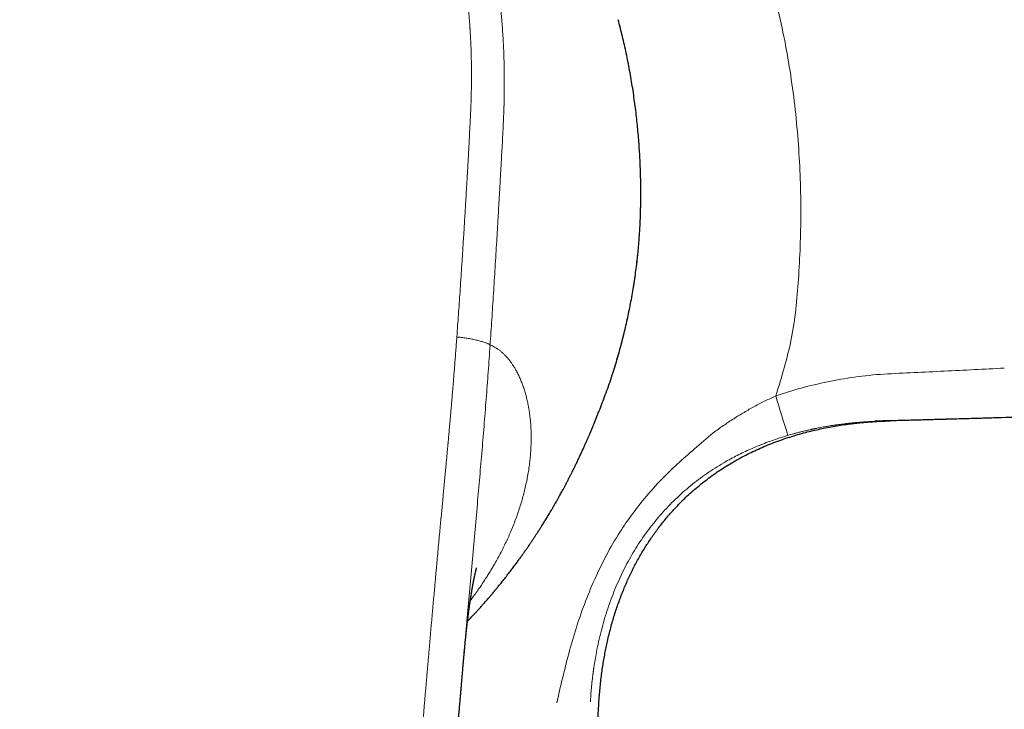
# Model space of a CAD drawing. Header units: millimetres. Extents: x 8 to 693, y 12 to 484.
# Tile 12 of 46: x 362 to 401, y 246 to 274. Entities that reach past the tile are written whole.
import ezdxf

# ---------------------------------------------------------------- set-up
doc = ezdxf.new("R2010")
doc.units = ezdxf.units.MM

msp = doc.modelspace()

# ---------------------------------------------------------------- linework, layer by layer
at = {"color": 7, "linetype": 'Continuous', "lineweight": 30}
for p, q in [((386.341, 266.374), (386.342, 266.411)), ((386.328, 265.95), (386.33, 265.995)), ((396.073, 257.841), (396.038, 257.841)), ((379.255, 248.267), (379.258, 248.299))]:
    msp.add_line(p, q, dxfattribs=at)
at = {"color": 252, "linetype": 'Continuous', "lineweight": 0}
msp.add_arc((432.471, 270.541), 42.371, 196.0253, 198.2578, dxfattribs=at)
for points, knots in [([(361.5, 289.058), (361.852, 289.056), (362.557, 289.052), (363.616, 289.018), (364.557, 288.97), (365.381, 288.916), (365.891, 288.874), (366.208, 288.844), (366.332, 288.832), (366.456, 288.819), (366.568, 288.808), (366.698, 288.794), (366.848, 288.776), (367.065, 288.75), (367.324, 288.717), (367.629, 288.674), (367.95, 288.624), (368.288, 288.566), (368.642, 288.499), (369.011, 288.422), (369.4, 288.333), (369.808, 288.231), (370.234, 288.113), (370.622, 287.994), (370.969, 287.879), (371.192, 287.801), (371.338, 287.747), (371.408, 287.721), (371.477, 287.695), (371.547, 287.669), (371.616, 287.642), (371.687, 287.614), (371.879, 287.538), (372.184, 287.41), (372.594, 287.225), (372.98, 287.036), (373.344, 286.845), (373.683, 286.654), (373.999, 286.464), (374.292, 286.278), (374.564, 286.094), (374.819, 285.914), (375.056, 285.737), (375.275, 285.566), (375.476, 285.403), (375.659, 285.248), (375.83, 285.098), (375.989, 284.954), (376.129, 284.823), (376.229, 284.726), (376.283, 284.673), (376.302, 284.655), (376.307, 284.649), (376.313, 284.644), (376.318, 284.638), (376.324, 284.633), (376.428, 284.53), (376.623, 284.33), (376.898, 284.03), (377.151, 283.735), (377.384, 283.448), (377.598, 283.169), (377.792, 282.901), (377.97, 282.644), (378.137, 282.391), (378.314, 282.108), (378.504, 281.788), (378.703, 281.431), (378.854, 281.141), (378.963, 280.92), (379.034, 280.774), (379.104, 280.625), (379.172, 280.476), (379.239, 280.325), (379.352, 280.063), (379.507, 279.684), (379.694, 279.179), (379.869, 278.656), (380.031, 278.117), (380.167, 277.612), (380.28, 277.145), (380.374, 276.719), (380.47, 276.236), (380.544, 275.808), (380.589, 275.514), (380.605, 275.407), (380.61, 275.377), (380.614, 275.348), (380.618, 275.318), (380.623, 275.288), (380.627, 275.258), (380.64, 275.167), (380.661, 275.008), (380.691, 274.775), (380.72, 274.522), (380.748, 274.25), (380.776, 273.959), (380.802, 273.649), (380.825, 273.319), (380.845, 272.985), (380.861, 272.649), (380.873, 272.31), (380.881, 271.957), (380.886, 271.605), (380.887, 271.254), (380.884, 270.921), (380.88, 270.686), (380.876, 270.553), (380.875, 270.511), (380.874, 270.468), (380.873, 270.426), (380.871, 270.383), (380.862, 270.077), (380.837, 269.508), (380.799, 268.816), (380.775, 268.383), (380.765, 268.211), (380.762, 268.157), (380.759, 268.103), (380.756, 268.049), (380.753, 267.999), (380.749, 267.924), (380.743, 267.821), (380.735, 267.682), (380.725, 267.512), (380.714, 267.306), (380.7, 267.061), (380.685, 266.795), (380.668, 266.508), (380.654, 266.262), (380.643, 266.063), (380.634, 265.917), (380.625, 265.766), (380.617, 265.625), (380.602, 265.381), (380.57, 264.836), (380.518, 263.982), (380.453, 262.937), (380.386, 261.904), (380.34, 261.218), (380.317, 260.878)], [0, 0, 0, 0, 0.025421, 0.050944, 0.076571, 0.093545, 0.110568, 0.113569, 0.116572, 0.119577, 0.122571, 0.124687, 0.12899, 0.133487, 0.140477, 0.147889, 0.155724, 0.163981, 0.172661, 0.181764, 0.191288, 0.201504, 0.212167, 0.223275, 0.23085, 0.238618, 0.240389, 0.24217, 0.24396, 0.24576, 0.247569, 0.249389, 0.251218, 0.262541, 0.273406, 0.283812, 0.293757, 0.303242, 0.312111, 0.320537, 0.328521, 0.336062, 0.343286, 0.350052, 0.356359, 0.362207, 0.367597, 0.372997, 0.377842, 0.381647, 0.383186, 0.383381, 0.383575, 0.383767, 0.383958, 0.384148, 0.384336, 0.394705, 0.404645, 0.414156, 0.423239, 0.431894, 0.439979, 0.447652, 0.454915, 0.462338, 0.472324, 0.482399, 0.492563, 0.496581, 0.500612, 0.504658, 0.508718, 0.512791, 0.516878, 0.529901, 0.543234, 0.556882, 0.570844, 0.585119, 0.595788, 0.606627, 0.617635, 0.632424, 0.639025, 0.639769, 0.640514, 0.64126, 0.642007, 0.642754, 0.643502, 0.644251, 0.64962, 0.655462, 0.661777, 0.668565, 0.675827, 0.683562, 0.691772, 0.700456, 0.708491, 0.716893, 0.725662, 0.734799, 0.743143, 0.751771, 0.759599, 0.760641, 0.761686, 0.762735, 0.763788, 0.764845, 0.765905, 0.786579, 0.807268, 0.817468, 0.818804, 0.82014, 0.821476, 0.822812, 0.824148, 0.825231, 0.828392, 0.831834, 0.835559, 0.841093, 0.847152, 0.853736, 0.860845, 0.86848, 0.872006, 0.875633, 0.879362, 0.88318, 0.886094, 0.897505, 0.923595, 0.949374, 0.974842, 1, 1, 1, 1]), ([(383.868, 289.066), (384.501, 288.38), (385.767, 287.009), (387.408, 284.731), (388.85, 282.318), (390.074, 279.778), (391.074, 277.139), (391.842, 274.429), (392.379, 271.673), (392.683, 268.903), (392.78, 266.177), (392.679, 263.579), (392.446, 261.11), (391.977, 259.592), (391.746, 258.844)], [0, 0, 0, 0, 0.085775, 0.171569, 0.257526, 0.343958, 0.43052, 0.516688, 0.602581, 0.688389, 0.772715, 0.853068, 0.927571, 1, 1, 1, 1]), ([(361.5, 288.072), (361.658, 288.072), (361.971, 288.07), (362.437, 288.064), (362.896, 288.054), (363.329, 288.041), (363.738, 288.025), (364.059, 288.01), (364.257, 287.999), (364.336, 287.995), (364.361, 287.993), (364.385, 287.992), (364.409, 287.991), (364.432, 287.989), (364.476, 287.987), (364.541, 287.983), (364.647, 287.976), (364.775, 287.968), (364.925, 287.958), (365.085, 287.946), (365.254, 287.934), (365.432, 287.919), (365.619, 287.903), (365.81, 287.886), (366.003, 287.868), (366.199, 287.849), (366.403, 287.827), (366.614, 287.804), (366.833, 287.777), (366.989, 287.757), (367.081, 287.745), (367.106, 287.741), (367.131, 287.738), (367.156, 287.735), (367.181, 287.731), (367.2, 287.728), (367.231, 287.724), (367.274, 287.718), (367.337, 287.709), (367.41, 287.698), (367.497, 287.685), (367.598, 287.67), (367.71, 287.652), (367.832, 287.632), (367.964, 287.609), (368.065, 287.591), (368.131, 287.579), (368.16, 287.574), (368.189, 287.568), (368.218, 287.563), (368.247, 287.557), (368.277, 287.552), (368.333, 287.541), (368.449, 287.518), (368.624, 287.482), (368.831, 287.436), (369.038, 287.388), (369.247, 287.336), (369.497, 287.272), (369.723, 287.21), (369.885, 287.163), (369.938, 287.148), (369.944, 287.146), (369.946, 287.145), (369.949, 287.145), (369.957, 287.142), (369.975, 287.137), (370.002, 287.128), (370.039, 287.117), (370.086, 287.103), (370.142, 287.086), (370.207, 287.065), (370.282, 287.041), (370.366, 287.014), (370.459, 286.983), (370.561, 286.948), (370.669, 286.91), (370.781, 286.87), (370.899, 286.827), (371.023, 286.78), (371.155, 286.729), (371.294, 286.674), (371.44, 286.614), (371.599, 286.547), (371.77, 286.472), (371.954, 286.388), (372.146, 286.297), (372.345, 286.198), (372.49, 286.123), (372.576, 286.077), (372.596, 286.067), (372.608, 286.06), (372.615, 286.056), (372.623, 286.052), (372.64, 286.043), (372.68, 286.022), (372.74, 285.989), (372.813, 285.948), (372.895, 285.902), (372.989, 285.849), (373.094, 285.787), (373.207, 285.72), (373.325, 285.648), (373.448, 285.57), (373.578, 285.486), (373.715, 285.395), (373.856, 285.297), (374.002, 285.194), (374.153, 285.083), (374.308, 284.966), (374.453, 284.852), (374.588, 284.742), (374.712, 284.639), (374.807, 284.558), (374.87, 284.502), (374.9, 284.476), (374.925, 284.454), (374.95, 284.432), (374.974, 284.411), (374.998, 284.389), (375.022, 284.367), (375.096, 284.3), (375.217, 284.187), (375.4, 284.009), (375.596, 283.811), (375.802, 283.591), (376.002, 283.365), (376.197, 283.133), (376.372, 282.914), (376.53, 282.707), (376.672, 282.514), (376.812, 282.316), (376.948, 282.113), (377.098, 281.881), (377.259, 281.618), (377.379, 281.41), (377.447, 281.288), (377.462, 281.26), (377.473, 281.24), (377.481, 281.226), (377.489, 281.211), (377.498, 281.194), (377.512, 281.169), (377.53, 281.135), (377.554, 281.091), (377.582, 281.037), (377.615, 280.975), (377.653, 280.903), (377.693, 280.823), (377.737, 280.735), (377.784, 280.64), (377.832, 280.541), (377.88, 280.439), (377.929, 280.335), (377.973, 280.238), (378.012, 280.149), (378.045, 280.073), (378.068, 280.02), (378.081, 279.989), (378.085, 279.98), (378.09, 279.97), (378.094, 279.96), (378.098, 279.95), (378.153, 279.821), (378.255, 279.569), (378.397, 279.193), (378.53, 278.813), (378.653, 278.432), (378.767, 278.049), (378.841, 277.777), (378.884, 277.614), (378.898, 277.558), (378.913, 277.498), (378.929, 277.437), (378.943, 277.377), (378.958, 277.317), (378.993, 277.169), (379.044, 276.947), (379.106, 276.652), (379.164, 276.358), (379.219, 276.053), (379.271, 275.74), (379.317, 275.438), (379.357, 275.147), (379.392, 274.867), (379.423, 274.595), (379.45, 274.332), (379.47, 274.108), (379.486, 273.922), (379.497, 273.778), (379.504, 273.677), (379.508, 273.615), (379.51, 273.587), (379.512, 273.555), (379.514, 273.524), (379.522, 273.4), (379.535, 273.186), (379.548, 272.894), (379.558, 272.62), (379.565, 272.363), (379.57, 272.114), (379.572, 271.873), (379.573, 271.672), (379.572, 271.511), (379.572, 271.395), (379.57, 271.286), (379.569, 271.184), (379.567, 271.082), (379.565, 270.981), (379.562, 270.851), (379.558, 270.694), (379.552, 270.509), (379.545, 270.324), (379.537, 270.139), (379.528, 269.951), (379.518, 269.756), (379.505, 269.503), (379.493, 269.262), (379.484, 269.082), (379.48, 269.014), (379.479, 268.989), (379.478, 268.964), (379.477, 268.945), (379.476, 268.923), (379.474, 268.894), (379.472, 268.85), (379.469, 268.795), (379.465, 268.729), (379.461, 268.652), (379.456, 268.565), (379.45, 268.466), (379.444, 268.357), (379.438, 268.237), (379.43, 268.106), (379.422, 267.964), (379.416, 267.858), (379.412, 267.791), (379.411, 267.768), (379.41, 267.746), (379.408, 267.723), (379.407, 267.701), (379.404, 267.651), (379.398, 267.545), (379.385, 267.321), (379.366, 267.006), (379.338, 266.533), (379.304, 265.968), (379.275, 265.493), (379.257, 265.211), (379.251, 265.121), (379.246, 265.038), (379.241, 264.958), (379.231, 264.8), (379.211, 264.481), (379.17, 263.854), (379.116, 263.033), (379.052, 262.099), (379.008, 261.501), (378.987, 261.201)], [0, 0, 0, 0, 0.012, 0.023812, 0.035435, 0.046869, 0.056774, 0.066533, 0.071289, 0.071909, 0.072528, 0.073147, 0.073766, 0.074383, 0.074897, 0.077083, 0.079377, 0.082961, 0.086782, 0.090838, 0.095131, 0.09966, 0.104424, 0.109424, 0.114215, 0.119204, 0.124391, 0.129778, 0.135366, 0.141155, 0.141788, 0.142423, 0.143061, 0.143701, 0.144344, 0.144947, 0.145197, 0.146716, 0.148273, 0.150019, 0.152344, 0.154938, 0.157801, 0.160935, 0.164339, 0.168015, 0.168739, 0.169472, 0.170215, 0.170968, 0.171731, 0.172503, 0.173223, 0.176123, 0.181479, 0.186844, 0.192215, 0.197695, 0.20322, 0.211826, 0.21559, 0.216004, 0.216063, 0.216094, 0.21613, 0.216273, 0.216774, 0.217516, 0.218497, 0.219719, 0.221213, 0.222956, 0.224949, 0.227192, 0.229683, 0.232422, 0.235409, 0.238377, 0.241554, 0.24494, 0.248535, 0.25234, 0.256354, 0.26058, 0.265472, 0.270621, 0.27603, 0.281701, 0.287636, 0.288527, 0.289138, 0.28935, 0.289566, 0.289785, 0.290007, 0.291093, 0.293201, 0.295265, 0.2975, 0.300385, 0.303512, 0.306883, 0.310392, 0.314129, 0.318094, 0.322287, 0.326706, 0.331266, 0.336042, 0.341032, 0.346235, 0.350256, 0.354394, 0.358649, 0.359924, 0.360853, 0.361691, 0.362529, 0.363368, 0.364206, 0.365043, 0.365881, 0.371863, 0.377845, 0.385602, 0.393372, 0.401165, 0.40898, 0.416813, 0.422976, 0.429142, 0.435445, 0.441804, 0.448145, 0.456988, 0.465785, 0.466888, 0.467896, 0.468249, 0.468652, 0.469105, 0.469609, 0.470164, 0.471312, 0.47263, 0.474118, 0.476014, 0.47813, 0.480464, 0.483018, 0.485792, 0.488785, 0.491601, 0.494588, 0.497746, 0.499925, 0.502179, 0.504225, 0.504497, 0.50477, 0.505045, 0.50532, 0.505596, 0.505873, 0.516342, 0.526839, 0.537343, 0.547831, 0.55828, 0.568667, 0.569892, 0.571526, 0.573167, 0.574799, 0.576423, 0.578039, 0.579647, 0.588349, 0.595918, 0.603306, 0.611867, 0.62018, 0.628248, 0.635855, 0.643235, 0.650388, 0.657316, 0.66402, 0.668038, 0.671973, 0.675365, 0.675984, 0.676806, 0.677626, 0.678443, 0.679258, 0.687383, 0.695253, 0.702186, 0.708911, 0.715426, 0.721734, 0.727835, 0.731167, 0.734339, 0.737001, 0.739664, 0.742327, 0.744991, 0.747654, 0.752488, 0.757323, 0.762159, 0.766996, 0.771834, 0.776866, 0.782322, 0.791679, 0.795775, 0.796417, 0.797059, 0.797701, 0.798342, 0.798589, 0.799452, 0.800601, 0.802035, 0.803754, 0.805758, 0.808048, 0.810623, 0.813476, 0.816614, 0.820035, 0.823741, 0.827731, 0.828358, 0.828946, 0.829533, 0.830119, 0.830706, 0.831292, 0.834052, 0.838963, 0.848868, 0.85869, 0.876022, 0.893088, 0.895788, 0.898069, 0.900155, 0.902241, 0.904327, 0.912523, 0.927158, 0.953299, 0.976645, 1, 1, 1, 1]), ([(386.341, 266.405), (386.343, 266.515), (386.347, 266.736), (386.347, 267.071), (386.343, 267.409), (386.335, 267.749), (386.323, 268.091), (386.306, 268.428), (386.286, 268.761), (386.262, 269.089), (386.234, 269.418), (386.201, 269.749), (386.164, 270.087), (386.122, 270.433), (386.074, 270.786), (386.021, 271.141), (385.963, 271.496), (385.9, 271.852), (385.834, 272.201), (385.764, 272.543), (385.691, 272.879), (385.613, 273.215), (385.557, 273.438), (385.53, 273.55)], [0, 0, 0, 0, 0.049231, 0.098372, 0.147429, 0.196411, 0.245325, 0.294181, 0.340196, 0.386173, 0.432116, 0.478032, 0.523927, 0.572589, 0.621243, 0.669897, 0.718559, 0.767238, 0.815942, 0.861893, 0.907882, 0.953916, 1, 1, 1, 1]), ([(385.211, 259.712), (385.273, 259.909), (385.412, 260.343), (385.597, 261.018), (385.772, 261.734), (385.923, 262.449), (386.05, 263.161), (386.154, 263.869), (386.235, 264.57), (386.295, 265.264), (386.317, 265.717), (386.328, 265.943)], [0, 0, 0, 0, 0.093884, 0.206941, 0.319877, 0.43278, 0.545737, 0.658838, 0.77218, 0.885864, 1, 1, 1, 1]), ([(378.987, 261.201), (378.979, 261.104), (378.965, 260.912), (378.944, 260.63), (378.923, 260.357), (378.902, 260.093), (378.882, 259.839), (378.863, 259.594), (378.844, 259.365), (378.827, 259.151), (378.81, 258.952), (378.794, 258.76), (378.778, 258.577), (378.763, 258.402), (378.749, 258.234), (378.735, 258.075), (378.722, 257.923), (378.709, 257.78), (378.697, 257.644), (378.686, 257.516), (378.675, 257.39), (378.664, 257.267), (378.653, 257.147), (378.643, 257.039), (378.636, 256.959), (378.631, 256.906), (378.627, 256.869), (378.623, 256.822), (378.618, 256.764), (378.612, 256.701), (378.606, 256.638), (378.6, 256.574), (378.59, 256.462), (378.575, 256.3), (378.553, 256.07), (378.53, 255.819), (378.504, 255.543), (378.478, 255.269), (378.452, 254.996), (378.427, 254.724), (378.401, 254.445), (378.373, 254.157), (378.346, 253.862), (378.316, 253.551), (378.286, 253.224), (378.254, 252.881), (378.221, 252.529), (378.198, 252.274), (378.184, 252.119), (378.179, 252.067), (378.174, 252.015), (378.17, 251.963), (378.165, 251.912), (378.161, 251.866), (378.152, 251.774), (378.14, 251.639), (378.123, 251.456), (378.104, 251.238), (378.08, 250.976), (378.052, 250.669), (378.024, 250.353), (377.995, 250.028), (377.966, 249.703), (377.937, 249.377), (377.909, 249.051), (377.883, 248.756), (377.86, 248.494), (377.845, 248.323), (377.836, 248.212), (377.831, 248.164), (377.828, 248.121), (377.824, 248.079), (377.82, 248.036), (377.813, 247.947), (377.801, 247.809), (377.784, 247.619), (377.767, 247.42), (377.749, 247.212), (377.731, 246.994), (377.711, 246.769), (377.691, 246.535), (377.671, 246.294), (377.649, 246.043), (377.627, 245.784), (377.604, 245.516), (377.58, 245.238), (377.555, 244.95), (377.53, 244.649), (377.503, 244.337), (377.485, 244.115), (377.474, 243.991), (377.472, 243.967), (377.471, 243.948), (377.469, 243.929), (377.468, 243.91), (377.466, 243.89), (377.462, 243.842), (377.453, 243.734), (377.436, 243.529), (377.413, 243.253), (377.386, 242.932), (377.359, 242.599), (377.331, 242.255), (377.302, 241.9), (377.273, 241.541), (377.244, 241.179), (377.225, 240.929), (377.214, 240.787), (377.211, 240.758), (377.209, 240.729), (377.207, 240.7), (377.205, 240.671), (377.202, 240.642), (377.2, 240.613), (377.194, 240.533), (377.169, 240.217), (377.113, 239.471), (377.06, 238.75), (377.024, 238.234), (377.015, 238.113), (377.006, 237.984), (376.997, 237.851), (376.979, 237.589), (376.942, 237.061), (376.872, 236.023), (376.783, 234.663), (376.685, 233.118), (376.623, 232.126), (376.592, 231.63)], [0, 0, 0, 0, 0.009966, 0.019607, 0.028925, 0.037918, 0.046588, 0.054933, 0.062955, 0.070023, 0.07682, 0.083345, 0.089597, 0.095578, 0.101286, 0.106723, 0.111887, 0.11678, 0.121401, 0.12575, 0.129826, 0.134282, 0.13836, 0.142061, 0.145384, 0.146476, 0.147521, 0.149187, 0.15129, 0.153419, 0.155572, 0.157749, 0.159951, 0.167029, 0.174349, 0.183378, 0.192748, 0.202461, 0.211422, 0.220656, 0.230162, 0.239941, 0.249992, 0.260316, 0.271655, 0.283305, 0.295267, 0.307541, 0.309294, 0.311053, 0.312819, 0.31459, 0.316368, 0.318034, 0.319214, 0.325786, 0.331771, 0.337866, 0.347994, 0.358413, 0.369121, 0.38012, 0.391408, 0.402206, 0.413256, 0.424559, 0.432157, 0.439866, 0.441903, 0.443411, 0.444819, 0.446245, 0.447689, 0.449152, 0.455279, 0.461711, 0.468448, 0.475489, 0.482836, 0.490487, 0.498359, 0.506529, 0.514998, 0.523766, 0.532832, 0.542197, 0.551861, 0.562094, 0.572641, 0.583503, 0.584572, 0.585219, 0.585867, 0.586518, 0.58717, 0.587824, 0.588479, 0.592113, 0.598725, 0.6092, 0.620049, 0.631274, 0.642873, 0.654848, 0.667197, 0.679157, 0.691449, 0.69247, 0.693446, 0.694421, 0.695397, 0.696373, 0.697348, 0.698324, 0.699299, 0.70543, 0.730296, 0.774641, 0.778178, 0.78234, 0.786797, 0.791253, 0.79571, 0.813218, 0.844481, 0.900306, 0.950151, 1, 1, 1, 1]), ([(378.987, 261.201), (379.008, 261.199), (379.052, 261.195), (379.12, 261.189), (379.194, 261.18), (379.273, 261.169), (379.358, 261.157), (379.447, 261.142), (379.538, 261.125), (379.629, 261.107), (379.718, 261.088), (379.805, 261.068), (379.887, 261.047), (379.964, 261.026), (380.036, 261.004), (380.101, 260.983), (380.158, 260.962), (380.207, 260.943), (380.246, 260.925), (380.276, 260.908), (380.299, 260.892), (380.311, 260.882), (380.317, 260.878)], [0, 0, 0, 0, 0.035288, 0.072845, 0.1141729, 0.1599748, 0.2102376, 0.264379, 0.3214481, 0.3803521, 0.4400909, 0.4999921, 0.5598707, 0.6195455, 0.6783541, 0.7353133, 0.7893518, 0.8395432, 0.8853306, 0.926724, 0.9644437, 1, 1, 1, 1]), ([(379.258, 248.299), (379.264, 248.362), (379.303, 248.82), (379.377, 249.671), (379.48, 250.85), (379.585, 252.029), (379.69, 253.207), (379.792, 254.352), (379.891, 255.466), (379.984, 256.548), (380.075, 257.63), (380.16, 258.712), (380.242, 259.795), (380.292, 260.516), (380.317, 260.878)], [0, 0, 0, 0, 0.015001, 0.108513, 0.201918, 0.295291, 0.388746, 0.482388, 0.568391, 0.654512, 0.740711, 0.82699, 0.913402, 1, 1, 1, 1]), ([(380.317, 260.878), (380.347, 260.866), (380.408, 260.842), (380.497, 260.797), (380.586, 260.744), (380.675, 260.682), (380.763, 260.613), (380.849, 260.536), (380.931, 260.455), (381.008, 260.37), (381.081, 260.283), (381.151, 260.19), (381.219, 260.092), (381.286, 259.989), (381.355, 259.871), (381.426, 259.736), (381.499, 259.584), (381.567, 259.424), (381.631, 259.255), (381.69, 259.079), (381.743, 258.898), (381.79, 258.713), (381.831, 258.525), (381.868, 258.329), (381.898, 258.127), (381.923, 257.925), (381.941, 257.723), (381.953, 257.524), (381.96, 257.319), (381.961, 257.109), (381.956, 256.895), (381.946, 256.676), (381.929, 256.447), (381.905, 256.207), (381.872, 255.956), (381.831, 255.701), (381.782, 255.442), (381.726, 255.188), (381.665, 254.939), (381.599, 254.696), (381.526, 254.452), (381.446, 254.206), (381.359, 253.959), (381.264, 253.71), (381.165, 253.466), (381.061, 253.228), (380.955, 252.997), (380.843, 252.767), (380.724, 252.536), (380.6, 252.306), (380.483, 252.098), (380.373, 251.912), (380.272, 251.746), (380.167, 251.579), (380.057, 251.41), (379.944, 251.242), (379.824, 251.068), (379.695, 250.887), (379.593, 250.748), (379.535, 250.673), (379.525, 250.66)], [0, 0, 0, 0, 0.016939, 0.034095, 0.051477, 0.069098, 0.086968, 0.105098, 0.123038, 0.139362, 0.155678, 0.171995, 0.188318, 0.204655, 0.221011, 0.241551, 0.262099, 0.282667, 0.303269, 0.323917, 0.344622, 0.364208, 0.383867, 0.403609, 0.423443, 0.44338, 0.461444, 0.479548, 0.4977, 0.515908, 0.534179, 0.552521, 0.570756, 0.590751, 0.610751, 0.630764, 0.6508, 0.670869, 0.689107, 0.707301, 0.725459, 0.743588, 0.761695, 0.779786, 0.798023, 0.814729, 0.831379, 0.847978, 0.864531, 0.881043, 0.897519, 0.909246, 0.921128, 0.933168, 0.945369, 0.95764, 0.969547, 0.983389, 0.997026, 1, 1, 1, 1]), ([(396.07, 259.719), (396.873, 259.757), (398.479, 259.832), (400.083, 259.915), (400.884, 259.956)], [0, 0, 0, 0, 0.500095, 1, 1, 1, 1]), ([(391.747, 258.844), (392.085, 258.955), (392.762, 259.177), (393.818, 259.41), (394.918, 259.621), (395.677, 259.686), (396.07, 259.719)], [0, 0, 0, 0, 0.24125, 0.483266, 0.733166, 1, 1, 1, 1]), ([(389.246, 257.369), (389.381, 257.467), (389.649, 257.661), (390.06, 257.933), (390.475, 258.189), (390.894, 258.426), (391.317, 258.646), (391.604, 258.778), (391.747, 258.844)], [0, 0, 0, 0, 0.171697, 0.341185, 0.508592, 0.674071, 0.837802, 1, 1, 1, 1]), ([(395.724, 257.829), (395.706, 257.829), (395.621, 257.825), (395.467, 257.817), (395.259, 257.803), (395.035, 257.786), (394.795, 257.763), (394.549, 257.736), (394.35, 257.711), (394.233, 257.695), (394.191, 257.689), (394.179, 257.687), (394.167, 257.686), (394.155, 257.684), (394.143, 257.682), (394.131, 257.68), (394.112, 257.678), (394.083, 257.673), (394.041, 257.667), (393.991, 257.659), (393.932, 257.65), (393.865, 257.639), (393.786, 257.626), (393.695, 257.61), (393.59, 257.591), (393.49, 257.572), (393.396, 257.554), (393.333, 257.541), (393.289, 257.532), (393.266, 257.527), (393.242, 257.522), (393.218, 257.517), (393.194, 257.511), (393.124, 257.496), (393.011, 257.471), (392.859, 257.435), (392.716, 257.399), (392.583, 257.365), (392.458, 257.331), (392.343, 257.298), (392.269, 257.277), (392.233, 257.266)], [0, 0, 0, 0, 0.015263, 0.071613, 0.130435, 0.191686, 0.261811, 0.334754, 0.401226, 0.431138, 0.43452, 0.437908, 0.4413, 0.444698, 0.448101, 0.451509, 0.454921, 0.464382, 0.476292, 0.490641, 0.507419, 0.526613, 0.548208, 0.575227, 0.605214, 0.638142, 0.661471, 0.68606, 0.692707, 0.69944, 0.706258, 0.713161, 0.720149, 0.727222, 0.773951, 0.818038, 0.85952, 0.898428, 0.934793, 0.968642, 1, 1, 1, 1]), ([(383.423, 248.397), (383.522, 248.754), (383.719, 249.466), (384.077, 250.507), (384.488, 251.515), (384.959, 252.482), (385.466, 253.353), (386.003, 254.132), (386.555, 254.831), (387.153, 255.497), (387.805, 256.128), (388.51, 256.744), (388.996, 257.157), (389.246, 257.369)], [0, 0, 0, 0, 0.10187, 0.202723, 0.302379, 0.400779, 0.49801, 0.579006, 0.660612, 0.74256, 0.824907, 0.909827, 1, 1, 1, 1]), ([(392.233, 257.266), (392.135, 257.237), (391.94, 257.177), (391.65, 257.08), (391.365, 256.976), (391.083, 256.866), (390.807, 256.749), (390.536, 256.627), (390.271, 256.498), (390.009, 256.364), (389.838, 256.268), (389.753, 256.22)], [0, 0, 0, 0, 0.113484, 0.226368, 0.338762, 0.450766, 0.562472, 0.671975, 0.78135, 0.890667, 1, 1, 1, 1]), ([(389.753, 256.22), (389.52, 256.081), (389.057, 255.804), (388.408, 255.322), (387.799, 254.794), (387.235, 254.217), (386.717, 253.594), (386.248, 252.932), (385.831, 252.231), (385.466, 251.495), (385.151, 250.728), (384.887, 249.934), (384.669, 249.119), (384.566, 248.564), (384.515, 248.285)], [0, 0, 0, 0, 0.082883, 0.164729, 0.246299, 0.328234, 0.410513, 0.492804, 0.575353, 0.658693, 0.742863, 0.82785, 0.913594, 1, 1, 1, 1]), ([(382.991, 246.57), (383.017, 246.695), (383.07, 246.944), (383.156, 247.317), (383.246, 247.685), (383.335, 248.044), (383.394, 248.281), (383.423, 248.397)], [0, 0, 0, 0, 0.203371, 0.407834, 0.610633, 0.808963, 1, 1, 1, 1]), ([(384.515, 248.285), (384.51, 248.259), (384.502, 248.208), (384.49, 248.136), (384.481, 248.072), (384.472, 248.017), (384.465, 247.97), (384.46, 247.932), (384.455, 247.9), (384.452, 247.877), (384.449, 247.857), (384.447, 247.837), (384.444, 247.814), (384.441, 247.792), (384.438, 247.77), (384.435, 247.747), (384.43, 247.71), (384.423, 247.656), (384.415, 247.588), (384.407, 247.519), (384.391, 247.379), (384.369, 247.168), (384.346, 246.889), (384.334, 246.705), (384.328, 246.614)], [0, 0, 0, 0, 0.048013, 0.091292, 0.129806, 0.163529, 0.19086, 0.21391, 0.232665, 0.247112, 0.25598, 0.269413, 0.282819, 0.296197, 0.309549, 0.322873, 0.336169, 0.377545, 0.418651, 0.459485, 0.500048, 0.670454, 0.837137, 1, 1, 1, 1])]:
    msp.add_open_spline(points, degree=3, knots=knots, dxfattribs=at)
at = {"color": 7, "linetype": 'Continuous', "lineweight": 30}
for points, knots in [([(385.53, 273.55), (385.53, 273.55), (385.502, 273.661), (385.472, 273.773), (385.442, 273.884)], [0, 0, 0, 0, 0.0000709, 1, 1, 1, 1]), ([(386.342, 266.411), (386.344, 266.522), (386.347, 266.742), (386.347, 267.077), (386.343, 267.414), (386.335, 267.753), (386.323, 268.095), (386.306, 268.432), (386.286, 268.764), (386.262, 269.091), (386.234, 269.42), (386.201, 269.75), (386.164, 270.088), (386.122, 270.434), (386.074, 270.788), (386.021, 271.142), (385.963, 271.497), (385.9, 271.852), (385.834, 272.201), (385.764, 272.544), (385.691, 272.879), (385.614, 273.212), (385.559, 273.431), (385.532, 273.54)], [0, 0, 0, 0, 0.0492867, 0.0984817, 0.1475924, 0.1966264, 0.2455918, 0.2944984, 0.3405659, 0.386598, 0.4326007, 0.4785802, 0.5245423, 0.5732776, 0.6220075, 0.6707393, 0.7194804, 0.7682386, 0.8170216, 0.8630476, 0.9091107, 0.9552191, 1, 1, 1, 1]), ([(386.328, 265.943), (386.331, 266.02), (386.336, 266.174), (386.34, 266.328), (386.341, 266.405)], [0, 0, 0, 0, 0.500153, 1, 1, 1, 1]), ([(385.212, 259.713), (385.23, 259.767), (385.283, 259.932), (385.368, 260.208), (385.465, 260.542), (385.555, 260.869), (385.639, 261.191), (385.716, 261.506), (385.789, 261.821), (385.857, 262.136), (385.922, 262.457), (385.983, 262.784), (386.04, 263.116), (386.092, 263.447), (386.139, 263.777), (386.181, 264.106), (386.218, 264.427), (386.249, 264.74), (386.276, 265.045), (386.298, 265.349), (386.316, 265.651), (386.324, 265.85), (386.328, 265.95)], [0, 0, 0, 0, 0.0258715, 0.0786703, 0.1314264, 0.1841498, 0.2338394, 0.2835171, 0.3331908, 0.3828689, 0.432558, 0.4852766, 0.5380203, 0.5907959, 0.6436106, 0.6964723, 0.7493917, 0.7993508, 0.8493817, 0.8994938, 0.9496967, 1, 1, 1, 1]), ([(445.365, 260.086), (444.434, 260.026), (442.572, 259.905), (439.779, 259.732), (436.985, 259.564), (434.191, 259.403), (431.413, 259.25), (428.651, 259.103), (425.905, 258.963), (423.158, 258.83), (420.392, 258.701), (417.608, 258.579), (414.804, 258.461), (411.999, 258.35), (409.194, 258.245), (406.389, 258.147), (403.583, 258.055), (401.713, 257.999), (400.777, 257.971)], [0, 0, 0, 0, 0.062797, 0.125582, 0.188353, 0.251113, 0.313861, 0.375478, 0.437086, 0.498684, 0.560274, 0.623112, 0.685943, 0.748766, 0.811583, 0.874394, 0.937199, 1, 1, 1, 1]), ([(384.925, 258.881), (385.011, 259.117), (385.111, 259.392), (385.198, 259.672), (385.211, 259.712)], [0, 0, 0, 0, 0.8542275, 1, 1, 1, 1]), ([(384.61, 258.076), (384.634, 258.134), (384.746, 258.4), (384.846, 258.67), (384.925, 258.881)], [0, 0, 0, 0, 0.21771, 1, 1, 1, 1]), ([(379.415, 249.839), (379.443, 249.867), (379.513, 249.941), (379.627, 250.061), (379.745, 250.188), (379.855, 250.309), (379.956, 250.42), (380.044, 250.519), (380.12, 250.605), (380.181, 250.674), (380.238, 250.74), (380.288, 250.799), (380.331, 250.848), (380.366, 250.89), (380.396, 250.925), (380.42, 250.953), (380.437, 250.974), (380.45, 250.99), (380.463, 251.005), (380.479, 251.023), (380.498, 251.046), (380.524, 251.078), (380.557, 251.118), (380.599, 251.169), (380.647, 251.227), (380.701, 251.293), (380.757, 251.362), (380.813, 251.433), (380.895, 251.535), (381, 251.669), (381.125, 251.831), (381.243, 251.986), (381.353, 252.135), (381.455, 252.274), (381.549, 252.404), (381.636, 252.526), (381.701, 252.618), (381.746, 252.682), (381.773, 252.72), (381.798, 252.757), (381.823, 252.793), (381.845, 252.825), (381.863, 252.852), (381.878, 252.873), (381.892, 252.894), (381.91, 252.921), (381.934, 252.955), (381.96, 252.994), (381.987, 253.035), (382.028, 253.096), (382.084, 253.18), (382.155, 253.289), (382.231, 253.404), (382.31, 253.527), (382.392, 253.658), (382.464, 253.773), (382.523, 253.869), (382.571, 253.947), (382.619, 254.026), (382.668, 254.108), (382.718, 254.191), (382.761, 254.264), (382.796, 254.324), (382.821, 254.366), (382.841, 254.401), (382.857, 254.428), (382.867, 254.446), (382.874, 254.458), (382.88, 254.468), (382.888, 254.483), (382.9, 254.502), (382.913, 254.526), (382.94, 254.573), (382.981, 254.645), (383.036, 254.742), (383.088, 254.836), (383.138, 254.927), (383.186, 255.014), (383.236, 255.106), (383.288, 255.204), (383.345, 255.31), (383.406, 255.426), (383.457, 255.524), (383.496, 255.6), (383.522, 255.651), (383.547, 255.7), (383.571, 255.748), (383.594, 255.793), (383.614, 255.833), (383.631, 255.866), (383.642, 255.889), (383.649, 255.903), (383.654, 255.912), (383.659, 255.924), (383.667, 255.939), (383.682, 255.97), (383.705, 256.017), (383.736, 256.08), (383.771, 256.151), (383.809, 256.231), (383.85, 256.316), (383.891, 256.402), (383.93, 256.485), (383.966, 256.564), (384.001, 256.639), (384.033, 256.709), (384.064, 256.778), (384.094, 256.844), (384.124, 256.911), (384.153, 256.976), (384.183, 257.043), (384.21, 257.104), (384.234, 257.161), (384.256, 257.211), (384.278, 257.263), (384.297, 257.305), (384.31, 257.337), (384.318, 257.357), (384.325, 257.371), (384.33, 257.383), (384.333, 257.392), (384.338, 257.403), (384.344, 257.418), (384.353, 257.438), (384.363, 257.463), (384.376, 257.492), (384.389, 257.524), (384.403, 257.557), (384.416, 257.589), (384.432, 257.627), (384.449, 257.669), (384.467, 257.714), (384.484, 257.754), (384.498, 257.79), (384.51, 257.821), (384.52, 257.844), (384.527, 257.862), (384.531, 257.873), (384.537, 257.886), (384.542, 257.9), (384.548, 257.915), (384.554, 257.929), (384.559, 257.943), (384.564, 257.956), (384.569, 257.969), (384.574, 257.98), (384.578, 257.992), (384.582, 258.002), (384.586, 258.012), (384.59, 258.021), (384.593, 258.029), (384.596, 258.037), (384.599, 258.044), (384.602, 258.051), (384.604, 258.058), (384.607, 258.064), (384.609, 258.069), (384.61, 258.073), (384.611, 258.075), (384.611, 258.076), (384.611, 258.076)], [0, 0, 0, 0, 0.0088661, 0.0225861, 0.0369783, 0.0479618, 0.0593095, 0.0710224, 0.0780961, 0.0852915, 0.0920645, 0.0980531, 0.1028877, 0.1070536, 0.1105512, 0.1133807, 0.1155423, 0.116806, 0.1182481, 0.1201146, 0.1224812, 0.1253489, 0.129734, 0.1349342, 0.1409494, 0.1477794, 0.1550588, 0.1622282, 0.1692816, 0.1864079, 0.2028113, 0.2184933, 0.233456, 0.2477074, 0.2604432, 0.2726575, 0.2843508, 0.2881712, 0.2919326, 0.295635, 0.2992785, 0.302627, 0.3052682, 0.3071949, 0.3089746, 0.3116673, 0.3153473, 0.3193563, 0.3234682, 0.327683, 0.3380249, 0.3489386, 0.3607871, 0.3732641, 0.3864219, 0.4002626, 0.4077849, 0.4154943, 0.4233908, 0.4314744, 0.439745, 0.4481203, 0.4531006, 0.4573025, 0.4607261, 0.4633715, 0.465239, 0.4660404, 0.466946, 0.4683963, 0.4703914, 0.4728261, 0.4753312, 0.4845917, 0.4943419, 0.5045817, 0.5127601, 0.5214175, 0.5305794, 0.5402456, 0.5504157, 0.5621846, 0.5745625, 0.5795918, 0.5847132, 0.5895845, 0.5939501, 0.5987754, 0.6027822, 0.6059707, 0.608341, 0.6094122, 0.6101629, 0.6111248, 0.6126984, 0.6148168, 0.6202175, 0.6263997, 0.6333631, 0.6411073, 0.6498527, 0.6582664, 0.6662517, 0.6738091, 0.6809392, 0.6876423, 0.6939192, 0.7003322, 0.7062688, 0.7123001, 0.7186212, 0.7252347, 0.7300395, 0.7349896, 0.7400854, 0.7452913, 0.7476728, 0.7496205, 0.7511344, 0.7522151, 0.7530196, 0.7541208, 0.7561481, 0.7588109, 0.7621106, 0.7660476, 0.7706197, 0.7753278, 0.7797933, 0.7840166, 0.7907209, 0.7967087, 0.8019814, 0.8065406, 0.8103886, 0.8135283, 0.814896, 0.8164275, 0.8181721, 0.8212144, 0.8247912, 0.8289194, 0.8336097, 0.8388693, 0.8447034, 0.8511393, 0.8581603, 0.8657685, 0.8739657, 0.8827532, 0.8919595, 0.901737, 0.9120867, 0.9230091, 0.9367594, 0.951323, 0.9667005, 0.9828926, 0.9998999, 1, 1, 1, 1]), ([(384.673, 246.636), (384.68, 246.734), (384.694, 246.929), (384.72, 247.216), (384.751, 247.497), (384.786, 247.771), (384.824, 248.037), (384.866, 248.295), (384.911, 248.546), (384.959, 248.79), (385.013, 249.043), (385.075, 249.303), (385.143, 249.571), (385.215, 249.83), (385.291, 250.081), (385.369, 250.325), (385.453, 250.567), (385.541, 250.809), (385.635, 251.048), (385.731, 251.279), (385.83, 251.502), (385.93, 251.716), (386.031, 251.922), (386.137, 252.127), (386.247, 252.329), (386.361, 252.53), (386.476, 252.721), (386.591, 252.904), (386.712, 253.088), (386.84, 253.274), (386.974, 253.46), (387.106, 253.635), (387.236, 253.8), (387.364, 253.955), (387.496, 254.109), (387.634, 254.265), (387.782, 254.424), (387.935, 254.581), (388.114, 254.758), (388.323, 254.953), (388.564, 255.164), (388.814, 255.369), (389.073, 255.568), (389.334, 255.755), (389.595, 255.931), (389.856, 256.095), (390.125, 256.254), (390.402, 256.406), (390.687, 256.552), (390.975, 256.689), (391.275, 256.822), (391.585, 256.948), (391.904, 257.067), (392.222, 257.176), (392.539, 257.274), (392.849, 257.362), (393.152, 257.44), (393.446, 257.508), (393.741, 257.57), (394.037, 257.625), (394.338, 257.674), (394.591, 257.71), (394.796, 257.737), (394.951, 257.755), (395.107, 257.771), (395.264, 257.786), (395.421, 257.8), (395.573, 257.811), (395.716, 257.821), (395.85, 257.829), (395.964, 257.835), (396.06, 257.839), (396.116, 257.841), (396.146, 257.842), (396.151, 257.842), (396.156, 257.843), (396.163, 257.843), (396.171, 257.843), (396.181, 257.844), (396.191, 257.844), (396.202, 257.844), (396.212, 257.845), (396.224, 257.845), (396.236, 257.845), (396.249, 257.846), (396.262, 257.846), (396.275, 257.847), (396.288, 257.847), (396.301, 257.847), (396.31, 257.848), (396.314, 257.848)], [0, 0, 0, 0, 0.015673, 0.031007, 0.046009, 0.060686, 0.075045, 0.088845, 0.102352, 0.115571, 0.12851, 0.143555, 0.158219, 0.172514, 0.186447, 0.200027, 0.213264, 0.227321, 0.240989, 0.254277, 0.267194, 0.279748, 0.291948, 0.303802, 0.316449, 0.328694, 0.340545, 0.352009, 0.363093, 0.375774, 0.387937, 0.39959, 0.41074, 0.421393, 0.431555, 0.443071, 0.454613, 0.466225, 0.47791, 0.494737, 0.511734, 0.528913, 0.546287, 0.563869, 0.580047, 0.59642, 0.613001, 0.629799, 0.646829, 0.663876, 0.680731, 0.699054, 0.717149, 0.735017, 0.752657, 0.770066, 0.786337, 0.802395, 0.818275, 0.834267, 0.850438, 0.866793, 0.87504, 0.883336, 0.89168, 0.900072, 0.908515, 0.916708, 0.924357, 0.931455, 0.937994, 0.942529, 0.946744, 0.946996, 0.947257, 0.947563, 0.94794, 0.948956, 0.95036, 0.95217, 0.954395, 0.95704, 0.960107, 0.964131, 0.968711, 0.973849, 0.979545, 0.985802, 0.992619, 1, 1, 1, 1]), ([(396.042, 257.841), (395.981, 257.839), (395.875, 257.836), (395.769, 257.831), (395.724, 257.829)], [0, 0, 0, 0, 0.57071, 1, 1, 1, 1]), ([(400.777, 257.971), (400.745, 257.97), (400.677, 257.968), (400.57, 257.965), (400.451, 257.961), (400.322, 257.957), (400.181, 257.953), (400.04, 257.949), (399.902, 257.945), (399.768, 257.941), (399.628, 257.937), (399.488, 257.933), (399.353, 257.93), (399.216, 257.926), (399.078, 257.922), (398.941, 257.918), (398.813, 257.915), (398.694, 257.911), (398.605, 257.909), (398.544, 257.907), (398.507, 257.906), (398.472, 257.905), (398.436, 257.904), (398.395, 257.903), (398.283, 257.9), (398.104, 257.895), (397.865, 257.889), (397.634, 257.882), (397.41, 257.876), (397.182, 257.87), (396.924, 257.864), (396.638, 257.856), (396.336, 257.848), (396.139, 257.843), (396.042, 257.841)], [0, 0, 0, 0, 0.0203, 0.042979, 0.068038, 0.095475, 0.125292, 0.157489, 0.184455, 0.21289, 0.242794, 0.272863, 0.301511, 0.328804, 0.359769, 0.388784, 0.415849, 0.440964, 0.46413, 0.472136, 0.479879, 0.48736, 0.49458, 0.502474, 0.51363, 0.565019, 0.616027, 0.664922, 0.711704, 0.757624, 0.809308, 0.875058, 0.938621, 1, 1, 1, 1]), ([(396.042, 257.841), (396.097, 257.842), (396.208, 257.845), (396.287, 257.847), (396.301, 257.847), (396.303, 257.847)], [0, 0, 0, 0, 0.476871, 0.952148, 1, 1, 1, 1]), ([(396.314, 257.848), (396.312, 257.848), (396.306, 257.847), (396.288, 257.847), (396.268, 257.846), (396.251, 257.846), (396.245, 257.846)], [0, 0, 0, 0, 0.285352, 0.571558, 0.858799, 1, 1, 1, 1]), ([(379.256, 248.266), (379.258, 248.286), (379.262, 248.332), (379.268, 248.4), (379.275, 248.48), (379.282, 248.563), (379.29, 248.647), (379.297, 248.725), (379.304, 248.797), (379.311, 248.87), (379.319, 248.946), (379.326, 249.022), (379.333, 249.088), (379.339, 249.148), (379.345, 249.203), (379.351, 249.264), (379.358, 249.329), (379.365, 249.4), (379.374, 249.477), (379.381, 249.544), (379.387, 249.598), (379.392, 249.639), (379.397, 249.68), (379.402, 249.723), (379.406, 249.764), (379.411, 249.8), (379.414, 249.83), (379.417, 249.853), (379.419, 249.871), (379.421, 249.887), (379.423, 249.905), (379.426, 249.927), (379.43, 249.955), (379.434, 249.989), (379.439, 250.028), (379.444, 250.068), (379.449, 250.107), (379.454, 250.145), (379.458, 250.181), (379.464, 250.226), (379.471, 250.276), (379.478, 250.333), (379.484, 250.377), (379.489, 250.409), (379.492, 250.432), (379.495, 250.454), (379.498, 250.475), (379.501, 250.498), (379.505, 250.524), (379.51, 250.555), (379.514, 250.587), (379.519, 250.616), (379.523, 250.643), (379.527, 250.67), (379.531, 250.696), (379.535, 250.722), (379.539, 250.749), (379.543, 250.78), (379.548, 250.812), (379.554, 250.845), (379.559, 250.877), (379.564, 250.911), (379.57, 250.946), (379.575, 250.979), (379.581, 251.012), (379.586, 251.045), (379.593, 251.082), (379.599, 251.119), (379.605, 251.154), (379.611, 251.185), (379.616, 251.213), (379.62, 251.24), (379.625, 251.264), (379.629, 251.286), (379.633, 251.307), (379.637, 251.328), (379.64, 251.346), (379.643, 251.36), (379.645, 251.372), (379.647, 251.384), (379.65, 251.398), (379.653, 251.411), (379.655, 251.424), (379.657, 251.434), (379.659, 251.442), (379.66, 251.451), (379.662, 251.462), (379.665, 251.476), (379.668, 251.492), (379.671, 251.506), (379.674, 251.518), (379.676, 251.529), (379.678, 251.541), (379.681, 251.554), (379.684, 251.566), (379.686, 251.577), (379.688, 251.588), (379.691, 251.601), (379.694, 251.616), (379.697, 251.631), (379.7, 251.644), (379.702, 251.654), (379.704, 251.662), (379.705, 251.668), (379.707, 251.675), (379.709, 251.683), (379.711, 251.693), (379.714, 251.705), (379.716, 251.716), (379.719, 251.727), (379.721, 251.737), (379.723, 251.746), (379.725, 251.755), (379.727, 251.765), (379.73, 251.775), (379.732, 251.783), (379.733, 251.79), (379.735, 251.796), (379.736, 251.802), (379.738, 251.811), (379.741, 251.821), (379.743, 251.829), (379.744, 251.835), (379.746, 251.841), (379.747, 251.848), (379.749, 251.856), (379.751, 251.864), (379.753, 251.871), (379.755, 251.878), (379.757, 251.885), (379.758, 251.89), (379.759, 251.894), (379.76, 251.899), (379.762, 251.904), (379.763, 251.909), (379.765, 251.915), (379.766, 251.92), (379.767, 251.925), (379.768, 251.928), (379.769, 251.932), (379.77, 251.935), (379.771, 251.939), (379.772, 251.943), (379.774, 251.947), (379.775, 251.951), (379.775, 251.954), (379.776, 251.957), (379.777, 251.959), (379.778, 251.961), (379.778, 251.964), (379.779, 251.965), (379.779, 251.966), (379.779, 251.966)], [0, 0, 0, 0, 0.010198, 0.023083, 0.035372, 0.051175, 0.065881, 0.079492, 0.092017, 0.103776, 0.118343, 0.131969, 0.144597, 0.154089, 0.164111, 0.175032, 0.186849, 0.199746, 0.214123, 0.229987, 0.237438, 0.245175, 0.253198, 0.261507, 0.269761, 0.276892, 0.282822, 0.287207, 0.290588, 0.293295, 0.296788, 0.30124, 0.306649, 0.31364, 0.321735, 0.330014, 0.338041, 0.345816, 0.35334, 0.360614, 0.373301, 0.385153, 0.396141, 0.401303, 0.406243, 0.410963, 0.415462, 0.420171, 0.425731, 0.433335, 0.440719, 0.447262, 0.452967, 0.45955, 0.465615, 0.471387, 0.477493, 0.484799, 0.493298, 0.500661, 0.50856, 0.516993, 0.525954, 0.534555, 0.542176, 0.551075, 0.560533, 0.571057, 0.581082, 0.589194, 0.596734, 0.604416, 0.612575, 0.618273, 0.624426, 0.631001, 0.637031, 0.641072, 0.644541, 0.648431, 0.653179, 0.657579, 0.661681, 0.665019, 0.667596, 0.669734, 0.673632, 0.678928, 0.684872, 0.689825, 0.693911, 0.697825, 0.702301, 0.707336, 0.712121, 0.716028, 0.720209, 0.725529, 0.731745, 0.738036, 0.744217, 0.748097, 0.751274, 0.753753, 0.756502, 0.760239, 0.764965, 0.770289, 0.776662, 0.781816, 0.786314, 0.790795, 0.795317, 0.800516, 0.806387, 0.811489, 0.814741, 0.817619, 0.821331, 0.826011, 0.832592, 0.8377, 0.841563, 0.84577, 0.850548, 0.856, 0.862336, 0.867937, 0.873599, 0.878465, 0.882521, 0.886052, 0.889877, 0.894074, 0.898973, 0.9047, 0.91043, 0.91513, 0.918798, 0.921898, 0.926082, 0.93088, 0.936571, 0.943423, 0.9502, 0.955651, 0.959873, 0.964097, 0.971494, 0.979871, 0.991308, 1, 1, 1, 1]), ([(378.001, 231.396), (378.003, 231.44), (378.012, 231.582), (378.027, 231.82), (378.045, 232.106), (378.062, 232.382), (378.078, 232.646), (378.094, 232.895), (378.108, 233.129), (378.122, 233.348), (378.135, 233.557), (378.148, 233.757), (378.16, 233.95), (378.172, 234.137), (378.184, 234.317), (378.195, 234.486), (378.205, 234.644), (378.214, 234.792), (378.223, 234.926), (378.231, 235.047), (378.238, 235.156), (378.244, 235.255), (378.25, 235.345), (378.255, 235.426), (378.26, 235.498), (378.264, 235.562), (378.268, 235.614), (378.271, 235.658), (378.273, 235.696), (378.277, 235.748), (378.281, 235.818), (378.287, 235.898), (378.292, 235.974), (378.296, 236.047), (378.302, 236.13), (378.308, 236.223), (378.315, 236.325), (378.322, 236.437), (378.331, 236.558), (378.339, 236.688), (378.349, 236.827), (378.359, 236.975), (378.37, 237.133), (378.381, 237.299), (378.393, 237.473), (378.406, 237.654), (378.419, 237.841), (378.433, 238.053), (378.45, 238.287), (378.468, 238.539), (378.485, 238.782), (378.502, 239.017), (378.519, 239.243), (378.535, 239.461), (378.55, 239.67), (378.565, 239.87), (378.579, 240.063), (378.592, 240.234), (378.604, 240.386), (378.614, 240.519), (378.624, 240.647), (378.633, 240.774), (378.644, 240.918), (378.657, 241.086), (378.672, 241.278), (378.688, 241.481), (378.705, 241.693), (378.722, 241.915), (378.738, 242.109), (378.751, 242.272), (378.761, 242.402), (378.772, 242.534), (378.783, 242.669), (378.793, 242.792), (378.802, 242.9), (378.809, 242.991), (378.816, 243.073), (378.822, 243.147), (378.828, 243.215), (378.833, 243.274), (378.837, 243.326), (378.84, 243.369), (378.843, 243.402), (378.845, 243.427), (378.847, 243.444), (378.848, 243.46), (378.85, 243.481), (378.852, 243.512), (378.856, 243.55), (378.86, 243.599), (378.865, 243.658), (378.87, 243.728), (378.877, 243.804), (378.884, 243.886), (378.891, 243.974), (378.899, 244.067), (378.907, 244.161), (378.915, 244.254), (378.922, 244.345), (378.932, 244.459), (378.943, 244.593), (378.956, 244.747), (378.97, 244.906), (378.984, 245.068), (378.998, 245.233), (379.011, 245.39), (379.024, 245.537), (379.036, 245.676), (379.047, 245.806), (379.057, 245.929), (379.068, 246.054), (379.078, 246.18), (379.089, 246.306), (379.099, 246.422), (379.108, 246.527), (379.115, 246.608), (379.119, 246.665), (379.122, 246.7), (379.125, 246.73), (379.127, 246.753), (379.128, 246.769), (379.13, 246.785), (379.131, 246.806), (379.134, 246.833), (379.137, 246.869), (379.141, 246.916), (379.146, 246.974), (379.151, 247.042), (379.157, 247.115), (379.164, 247.191), (379.17, 247.267), (379.191, 247.517), (379.212, 247.762), (379.232, 248), (379.237, 248.055), (379.241, 248.106), (379.245, 248.151), (379.249, 248.192), (379.252, 248.23), (379.255, 248.262), (379.257, 248.286), (379.258, 248.296), (379.258, 248.3)], [0, 0, 0, 0, 0.007643, 0.025132, 0.041977, 0.058176, 0.073732, 0.088643, 0.102113, 0.115012, 0.127339, 0.139095, 0.150279, 0.161519, 0.172116, 0.182072, 0.191386, 0.20006, 0.208093, 0.215079, 0.221497, 0.227345, 0.232623, 0.237333, 0.241706, 0.24544, 0.248533, 0.250986, 0.25311, 0.255229, 0.260225, 0.265554, 0.269327, 0.273641, 0.27853, 0.283995, 0.290034, 0.296648, 0.303836, 0.311466, 0.319652, 0.328393, 0.337689, 0.34754, 0.357756, 0.368507, 0.379707, 0.39077, 0.406146, 0.421019, 0.435387, 0.449253, 0.462615, 0.475474, 0.487831, 0.499686, 0.511038, 0.521888, 0.530061, 0.537924, 0.545476, 0.552814, 0.560411, 0.571185, 0.582553, 0.594517, 0.607076, 0.62023, 0.633982, 0.641483, 0.649151, 0.656985, 0.664986, 0.673018, 0.678861, 0.68422, 0.689096, 0.693488, 0.697397, 0.701014, 0.704086, 0.706615, 0.708599, 0.710039, 0.710938, 0.711632, 0.712895, 0.714727, 0.717063, 0.719659, 0.723414, 0.727574, 0.732137, 0.736971, 0.742187, 0.747773, 0.753393, 0.75891, 0.764324, 0.769634, 0.7791, 0.788218, 0.796988, 0.807319, 0.81712, 0.826393, 0.835135, 0.843348, 0.851034, 0.858285, 0.865153, 0.873241, 0.880721, 0.887594, 0.893859, 0.899516, 0.901841, 0.904012, 0.905822, 0.907236, 0.907938, 0.90884, 0.910079, 0.911656, 0.913569, 0.916498, 0.919975, 0.924, 0.928479, 0.932998, 0.937509, 0.942011, 0.977517, 0.981037, 0.984372, 0.987384, 0.990076, 0.992452, 0.994986, 0.997058, 0.998703, 1, 1, 1, 1]), ([(380.002, 174.942), (380.017, 175.169), (380.046, 175.62), (380.089, 176.293), (380.132, 176.956), (380.175, 177.611), (380.216, 178.252), (380.257, 178.881), (380.297, 179.497), (380.336, 180.104), (380.375, 180.706), (380.414, 181.304), (380.452, 181.896), (380.49, 182.479), (380.527, 183.053), (380.564, 183.618), (380.6, 184.174), (380.635, 184.72), (380.67, 185.258), (380.704, 185.786), (380.738, 186.305), (380.771, 186.815), (380.804, 187.315), (380.835, 187.807), (380.868, 188.305), (380.9, 188.809), (380.934, 189.318), (380.966, 189.816), (380.997, 190.302), (381.027, 190.764), (381.056, 191.202), (381.083, 191.615), (381.109, 192.02), (381.135, 192.415), (381.16, 192.801), (381.184, 193.178), (381.208, 193.536), (381.23, 193.876), (381.251, 194.197), (381.271, 194.511), (381.291, 194.817), (381.31, 195.115), (381.329, 195.404), (381.347, 195.683), (381.365, 195.952), (381.381, 196.21), (381.398, 196.459), (381.413, 196.697), (381.428, 196.921), (381.441, 197.131), (381.454, 197.328), (381.466, 197.515), (381.478, 197.694), (381.489, 197.864), (381.499, 198.026), (381.509, 198.179), (381.519, 198.322), (381.528, 198.457), (381.536, 198.582), (381.543, 198.698), (381.55, 198.804), (381.556, 198.899), (381.562, 198.983), (381.567, 199.064), (381.573, 199.148), (381.578, 199.238), (381.585, 199.336), (381.591, 199.439), (381.599, 199.557), (381.608, 199.688), (381.617, 199.834), (381.627, 199.989), (381.638, 200.153), (381.649, 200.325), (381.661, 200.503), (381.673, 200.686), (381.685, 200.871), (381.697, 201.059), (381.709, 201.248), (381.728, 201.539), (381.754, 201.934), (381.786, 202.435), (381.82, 202.945), (381.854, 203.465), (381.888, 203.994), (381.923, 204.533), (381.959, 205.082), (381.994, 205.622), (382.029, 206.154), (382.063, 206.676), (382.097, 207.206), (382.132, 207.744), (382.168, 208.29), (382.204, 208.843), (382.241, 209.405), (382.273, 209.895), (382.3, 210.315), (382.323, 210.664), (382.346, 211.022), (382.37, 211.387), (382.394, 211.761), (382.421, 212.166), (382.449, 212.604), (382.48, 213.075), (382.511, 213.558), (382.542, 214.026), (382.571, 214.479), (382.6, 214.915), (382.629, 215.359), (382.658, 215.811), (382.688, 216.271), (382.721, 216.768), (382.756, 217.303), (382.793, 217.877), (382.831, 218.462), (382.869, 219.036), (382.906, 219.599), (382.942, 220.15), (382.978, 220.71), (383.015, 221.278), (383.053, 221.856), (383.091, 222.442), (383.13, 223.038), (383.169, 223.632), (383.208, 224.225), (383.246, 224.816), (383.285, 225.415), (383.325, 226.022), (383.365, 226.637), (383.408, 227.298), (383.455, 228.007), (383.504, 228.763), (383.554, 229.53), (383.603, 230.281), (383.651, 231.013), (383.698, 231.727), (383.745, 232.45), (383.793, 233.181), (383.841, 233.922), (383.89, 234.671), (383.94, 235.43), (383.99, 236.198), (384.041, 236.974), (384.092, 237.759), (384.144, 238.554), (384.197, 239.357), (384.25, 240.17), (384.304, 240.991), (384.358, 241.821), (384.414, 242.674), (384.471, 243.55), (384.53, 244.448), (384.59, 245.357), (384.637, 246.087), (384.665, 246.515), (384.673, 246.636)], [0, 0, 0, 0, 0.009505, 0.018883, 0.028134, 0.037258, 0.046255, 0.054968, 0.063558, 0.072025, 0.08037, 0.088758, 0.097019, 0.105152, 0.113158, 0.121036, 0.128786, 0.136408, 0.143903, 0.15127, 0.158509, 0.165621, 0.172604, 0.17946, 0.186189, 0.193442, 0.200541, 0.207486, 0.214276, 0.220911, 0.226809, 0.232579, 0.238221, 0.243736, 0.249122, 0.254381, 0.259512, 0.264104, 0.268588, 0.272964, 0.277233, 0.281395, 0.285429, 0.28932, 0.29307, 0.296677, 0.300143, 0.303466, 0.306647, 0.309515, 0.312258, 0.314874, 0.317364, 0.319727, 0.321991, 0.324125, 0.326129, 0.328005, 0.32975, 0.331366, 0.332852, 0.334209, 0.335317, 0.336399, 0.337571, 0.338835, 0.340191, 0.341638, 0.343177, 0.345089, 0.347125, 0.349287, 0.351573, 0.353984, 0.356519, 0.359024, 0.361622, 0.364247, 0.366892, 0.369558, 0.376413, 0.3834, 0.390519, 0.397772, 0.405156, 0.412674, 0.420324, 0.428106, 0.435281, 0.442564, 0.449957, 0.457459, 0.46507, 0.472789, 0.480619, 0.488558, 0.493316, 0.498187, 0.503171, 0.508268, 0.513478, 0.518801, 0.525219, 0.531795, 0.538527, 0.545415, 0.551384, 0.557465, 0.563659, 0.569965, 0.576385, 0.582918, 0.590762, 0.598764, 0.606922, 0.615237, 0.622793, 0.630475, 0.638282, 0.646214, 0.654271, 0.662453, 0.67076, 0.679192, 0.687321, 0.695563, 0.703918, 0.712386, 0.720967, 0.729661, 0.740053, 0.750601, 0.761306, 0.772169, 0.782, 0.791956, 0.802038, 0.812244, 0.822576, 0.833033, 0.843615, 0.854322, 0.865155, 0.876112, 0.887195, 0.898403, 0.909736, 0.921194, 0.932778, 0.944487, 0.956887, 0.969425, 0.9821, 0.994913, 1, 1, 1, 1])]:
    msp.add_open_spline(points, degree=3, knots=knots, dxfattribs=at)

doc.saveas('drawing.dxf')
